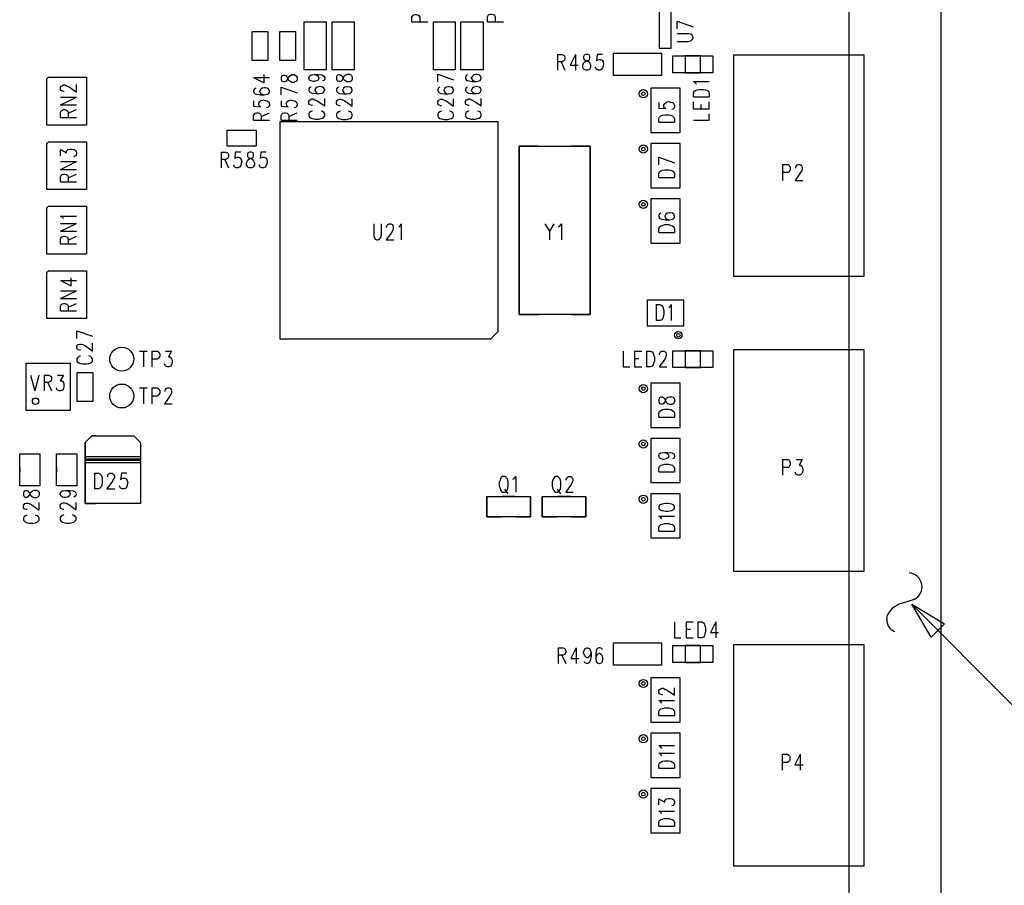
# Model space of a CAD drawing. Extents: x 11.9 to 28.1, y 10.8 to 21.2.
# Tile 20 of 33: x 19.7 to 22.3, y 15.9 to 18.2. Entities that reach past the tile are written whole.
import ezdxf

# ---------------------------------------------------------------- set-up
doc = ezdxf.new("R2010")
doc.units = 0
doc.header["$MEASUREMENT"] = 0
doc.layers.add('LAYNR1', color=2, linetype='Continuous')

msp = doc.modelspace()

# ---------------------------------------------------------------- linework, layer by layer
at = {"layer": 'LAYNR1'}
for points in [[(21.907, 14.201), (21.907, 20.701)], [(22.157, 14.201), (22.157, 20.701)], [(20.72, 18.241), (20.72, 18.254), (20.722, 18.258), (20.724, 18.26), (20.728, 18.261), (20.732, 18.261), (20.736, 18.26), (20.739, 18.258), (20.741, 18.254), (20.741, 18.241)], [(20.925, 18.241), (20.925, 18.255), (20.927, 18.259), (20.929, 18.261), (20.933, 18.262), (20.937, 18.262), (20.941, 18.261), (20.944, 18.259), (20.946, 18.255), (20.946, 18.241)], [(21.392, 18.169), (21.392, 18.283)], [(21.423, 18.283), (21.423, 18.169)], [(20.427, 18.111), (20.427, 18.241)], [(20.427, 18.241), (20.487, 18.241)], [(20.487, 18.241), (20.487, 18.111)], [(20.503, 18.111), (20.503, 18.241)], [(20.503, 18.241), (20.563, 18.241)], [(20.563, 18.241), (20.563, 18.111)], [(20.72, 18.241), (20.763, 18.241)], [(20.778, 18.111), (20.778, 18.241)], [(20.778, 18.241), (20.837, 18.241)], [(20.837, 18.241), (20.837, 18.111)], [(20.853, 18.111), (20.853, 18.241)], [(20.853, 18.241), (20.913, 18.241)], [(20.913, 18.241), (20.913, 18.111)], [(20.925, 18.241), (20.968, 18.241)], [(21.44, 18.243), (21.483, 18.228)], [(21.44, 18.222), (21.44, 18.243)], [(20.286, 18.136), (20.286, 18.215)], [(20.286, 18.215), (20.329, 18.215)], [(20.329, 18.215), (20.329, 18.136)], [(20.361, 18.136), (20.361, 18.215)], [(20.361, 18.215), (20.404, 18.215)], [(20.404, 18.215), (20.404, 18.136)], [(21.44, 18.188), (21.471, 18.188), (21.477, 18.19), (21.481, 18.193), (21.483, 18.197), (21.483, 18.2), (21.481, 18.205), (21.477, 18.208), (21.471, 18.209), (21.44, 18.209)], [(21.115, 18.153), (21.115, 18.11)], [(21.115, 18.153), (21.128, 18.153), (21.132, 18.151), (21.134, 18.149), (21.135, 18.145), (21.135, 18.141), (21.134, 18.137), (21.132, 18.135), (21.128, 18.133), (21.115, 18.133)], [(21.164, 18.153), (21.149, 18.124), (21.171, 18.124)], [(21.164, 18.153), (21.164, 18.11)], [(21.192, 18.153), (21.187, 18.151), (21.186, 18.147), (21.186, 18.143), (21.187, 18.139), (21.19, 18.137), (21.196, 18.135), (21.2, 18.133), (21.203, 18.129), (21.205, 18.124)], [(21.189, 18.133), (21.193, 18.135), (21.199, 18.137), (21.202, 18.139), (21.203, 18.143), (21.203, 18.147), (21.202, 18.151), (21.197, 18.153), (21.192, 18.153)], [(21.237, 18.153), (21.223, 18.153), (21.221, 18.135)], [(21.267, 18.096), (21.267, 18.156)], [(21.267, 18.156), (21.397, 18.156)], [(21.423, 18.169), (21.392, 18.169)], [(21.397, 18.156), (21.397, 18.096)], [(21.948, 18.151), (21.593, 18.151)], [(21.593, 18.151), (21.593, 17.551)], [(21.763, 18.151), (21.657, 18.151)], [(21.948, 18.151), (21.853, 18.151)], [(21.948, 17.551), (21.948, 18.151)], [(21.948, 17.551), (21.948, 18.151)], [(20.329, 18.136), (20.286, 18.136)], [(20.404, 18.136), (20.361, 18.136)], [(21.125, 18.133), (21.135, 18.11)], [(21.205, 18.118), (21.203, 18.114), (21.202, 18.112), (21.197, 18.11), (21.192, 18.11), (21.187, 18.112), (21.186, 18.114), (21.184, 18.118), (21.184, 18.124), (21.186, 18.129), (21.189, 18.133)], [(21.205, 18.124), (21.205, 18.118)], [(21.221, 18.135), (21.223, 18.137), (21.227, 18.139), (21.231, 18.139), (21.236, 18.137), (21.239, 18.133), (21.24, 18.126), (21.239, 18.122), (21.237, 18.116)], [(21.428, 18.103), (21.428, 18.149)], [(21.428, 18.149), (21.537, 18.149)], [(21.503, 18.149), (21.462, 18.149)], [(21.462, 18.149), (21.462, 18.103)], [(21.503, 18.103), (21.503, 18.149)], [(21.537, 18.149), (21.537, 18.103)], [(20.29, 18.09), (20.319, 18.076), (20.319, 18.098)], [(20.487, 18.111), (20.427, 18.111)], [(20.44, 18.089), (20.442, 18.094), (20.446, 18.097), (20.454, 18.098), (20.465, 18.098), (20.475, 18.097), (20.481, 18.094), (20.483, 18.089)], [(20.454, 18.098), (20.461, 18.097), (20.465, 18.094), (20.467, 18.089)], [(20.563, 18.111), (20.503, 18.111)], [(20.837, 18.111), (20.778, 18.111)], [(20.79, 18.099), (20.833, 18.084)], [(20.79, 18.078), (20.79, 18.099)], [(20.913, 18.111), (20.853, 18.111)], [(20.871, 18.097), (20.867, 18.095), (20.865, 18.091), (20.865, 18.088), (20.867, 18.083), (20.873, 18.081), (20.884, 18.079), (20.894, 18.079), (20.902, 18.081), (20.906, 18.083), (20.908, 18.088), (20.908, 18.089)], [(20.908, 18.089), (20.906, 18.094), (20.902, 18.097), (20.896, 18.098), (20.894, 18.098), (20.888, 18.097), (20.884, 18.094), (20.881, 18.089)], [(21.221, 18.112), (21.22, 18.114), (21.218, 18.118)], [(21.237, 18.116), (21.234, 18.112), (21.23, 18.11), (21.226, 18.11), (21.221, 18.112)], [(21.537, 18.103), (21.428, 18.103)], [(21.462, 18.103), (21.503, 18.103)], [(19.776, 18.052), (19.774, 18.052), (19.77, 18.053), (19.768, 18.055), (19.766, 18.058), (19.766, 18.064), (19.768, 18.067), (19.77, 18.068), (19.774, 18.07), (19.778, 18.07), (19.782, 18.068), (19.789, 18.065), (19.809, 18.05), (19.809, 18.071)], [(20.29, 18.09), (20.333, 18.09)], [(20.467, 18.089), (20.467, 18.088), (20.465, 18.083), (20.461, 18.081), (20.454, 18.079), (20.452, 18.079), (20.446, 18.081), (20.442, 18.083), (20.44, 18.088), (20.44, 18.089)], [(20.483, 18.089), (20.483, 18.086), (20.481, 18.082), (20.477, 18.081)], [(20.881, 18.089), (20.881, 18.088), (20.884, 18.083), (20.888, 18.081), (20.894, 18.079)], [(21.397, 18.096), (21.267, 18.096)], [(21.492, 18.072), (21.49, 18.075), (21.484, 18.079), (21.527, 18.079)], [(21.593, 18.096), (21.593, 18.056)], [(20.29, 18.055), (20.29, 18.052), (20.292, 18.047), (20.298, 18.045), (20.309, 18.043), (20.319, 18.043), (20.327, 18.045), (20.331, 18.047), (20.333, 18.052), (20.333, 18.053), (20.331, 18.058), (20.327, 18.061), (20.321, 18.062), (20.319, 18.062), (20.313, 18.061), (20.309, 18.058), (20.306, 18.053), (20.306, 18.052), (20.309, 18.047), (20.313, 18.045), (20.319, 18.043)], [(20.296, 18.061), (20.292, 18.059), (20.29, 18.055)], [(20.365, 18.064), (20.408, 18.049)], [(20.365, 18.043), (20.365, 18.064)], [(20.446, 18.064), (20.442, 18.063), (20.44, 18.058), (20.44, 18.055), (20.442, 18.051), (20.448, 18.048), (20.459, 18.047), (20.469, 18.047), (20.477, 18.048), (20.481, 18.051), (20.483, 18.055), (20.483, 18.057)], [(20.483, 18.057), (20.481, 18.061), (20.477, 18.064), (20.471, 18.066), (20.469, 18.066), (20.463, 18.064), (20.459, 18.061), (20.456, 18.057)], [(20.456, 18.057), (20.456, 18.055), (20.459, 18.051), (20.463, 18.048), (20.469, 18.047)], [(20.521, 18.064), (20.517, 18.062), (20.515, 18.058), (20.515, 18.055), (20.517, 18.05), (20.523, 18.047), (20.534, 18.046), (20.544, 18.046), (20.552, 18.047), (20.556, 18.05), (20.558, 18.055), (20.558, 18.056), (20.556, 18.061), (20.552, 18.064), (20.546, 18.065), (20.544, 18.065), (20.538, 18.064), (20.534, 18.061), (20.531, 18.056), (20.531, 18.055), (20.534, 18.05), (20.538, 18.047), (20.544, 18.046)], [(20.796, 18.064), (20.792, 18.062), (20.79, 18.058), (20.79, 18.055), (20.792, 18.05), (20.798, 18.047), (20.809, 18.046), (20.819, 18.046), (20.827, 18.047), (20.831, 18.05), (20.833, 18.055), (20.833, 18.056), (20.831, 18.061), (20.827, 18.064), (20.821, 18.065), (20.819, 18.065), (20.813, 18.064), (20.809, 18.061), (20.806, 18.056), (20.806, 18.055), (20.809, 18.05), (20.813, 18.047), (20.819, 18.046)], [(20.871, 18.064), (20.867, 18.063), (20.865, 18.058), (20.865, 18.055), (20.867, 18.051), (20.873, 18.048), (20.884, 18.047), (20.894, 18.047), (20.902, 18.048), (20.906, 18.051), (20.908, 18.055), (20.908, 18.057)], [(20.908, 18.057), (20.906, 18.061), (20.902, 18.064), (20.896, 18.066), (20.894, 18.066), (20.888, 18.064), (20.884, 18.061), (20.881, 18.057)], [(20.881, 18.057), (20.881, 18.055), (20.884, 18.051), (20.888, 18.048), (20.894, 18.047)], [(21.368, 18.061), (21.368, 17.941)], [(21.448, 18.061), (21.368, 18.061)], [(21.448, 17.941), (21.448, 18.061)], [(21.484, 18.038), (21.484, 18.048), (21.486, 18.053), (21.49, 18.055), (21.494, 18.057), (21.5, 18.058), (21.511, 18.058), (21.517, 18.057), (21.521, 18.055), (21.525, 18.053), (21.527, 18.048), (21.527, 18.038)], [(19.766, 18.016), (19.809, 18.037)], [(19.766, 18.037), (19.809, 18.037)], [(20.29, 18.027), (20.29, 18.012), (20.309, 18.011), (20.306, 18.012), (20.304, 18.016), (20.304, 18.021), (20.306, 18.025), (20.311, 18.028), (20.317, 18.03), (20.321, 18.028), (20.327, 18.027), (20.331, 18.024), (20.333, 18.019), (20.333, 18.015), (20.331, 18.011), (20.329, 18.009), (20.325, 18.008)], [(20.365, 18.027), (20.365, 18.012), (20.384, 18.011), (20.381, 18.012), (20.379, 18.016), (20.379, 18.021), (20.381, 18.025), (20.386, 18.028), (20.392, 18.03), (20.396, 18.028), (20.402, 18.027), (20.406, 18.024), (20.408, 18.019), (20.408, 18.015), (20.406, 18.011), (20.404, 18.009), (20.4, 18.008)], [(20.45, 18.014), (20.448, 18.014), (20.444, 18.016), (20.442, 18.017), (20.44, 18.02), (20.44, 18.026), (20.442, 18.029), (20.444, 18.03), (20.448, 18.032), (20.452, 18.032), (20.456, 18.03), (20.463, 18.027), (20.483, 18.013), (20.483, 18.033)], [(20.525, 18.013), (20.523, 18.013), (20.519, 18.015), (20.517, 18.016), (20.515, 18.019), (20.515, 18.025), (20.517, 18.028), (20.519, 18.03), (20.523, 18.031), (20.527, 18.031), (20.531, 18.03), (20.538, 18.027), (20.558, 18.012), (20.558, 18.032)], [(20.8, 18.013), (20.798, 18.013), (20.794, 18.015), (20.792, 18.016), (20.79, 18.019), (20.79, 18.025), (20.792, 18.028), (20.794, 18.03), (20.798, 18.031), (20.802, 18.031), (20.806, 18.03), (20.813, 18.027), (20.833, 18.012), (20.833, 18.032)], [(20.875, 18.014), (20.873, 18.014), (20.869, 18.016), (20.867, 18.017), (20.865, 18.02), (20.865, 18.026), (20.867, 18.029), (20.869, 18.03), (20.873, 18.032), (20.877, 18.032), (20.881, 18.03), (20.888, 18.027), (20.908, 18.013), (20.908, 18.033)], [(21.39, 18.022), (21.39, 18.007), (21.409, 18.006), (21.406, 18.007), (21.404, 18.011), (21.404, 18.016)], [(21.404, 18.016), (21.406, 18.02), (21.411, 18.023), (21.417, 18.025), (21.421, 18.023), (21.427, 18.022), (21.431, 18.019), (21.433, 18.014), (21.433, 18.01), (21.431, 18.006), (21.429, 18.004), (21.425, 18.003)], [(21.484, 18.038), (21.527, 18.038)], [(21.484, 18.005), (21.484, 18.024)], [(21.505, 18.005), (21.505, 18.017)], [(21.527, 18.005), (21.527, 18.024)], [(19.766, 18.016), (19.809, 18.016)], [(19.766, 17.982), (19.766, 17.996), (19.768, 18), (19.77, 18.002), (19.774, 18.003), (19.778, 18.003), (19.782, 18.002), (19.785, 18), (19.787, 17.996), (19.787, 17.982)], [(19.787, 17.993), (19.809, 18.003)], [(20.29, 17.974), (20.29, 17.987), (20.292, 17.991), (20.294, 17.993), (20.298, 17.994), (20.302, 17.994), (20.306, 17.993), (20.309, 17.991), (20.311, 17.987), (20.311, 17.974)], [(20.311, 17.984), (20.333, 17.994)], [(20.365, 17.974), (20.365, 17.987), (20.367, 17.991), (20.369, 17.993), (20.373, 17.994), (20.377, 17.994), (20.381, 17.993), (20.384, 17.991), (20.386, 17.987), (20.386, 17.974)], [(20.386, 17.984), (20.408, 17.994)], [(20.45, 17.999), (20.446, 17.998), (20.442, 17.995), (20.44, 17.992)], [(20.44, 17.992), (20.44, 17.986), (20.442, 17.983), (20.446, 17.98), (20.45, 17.979), (20.456, 17.977), (20.467, 17.977), (20.473, 17.979), (20.477, 17.98), (20.481, 17.983), (20.483, 17.986), (20.483, 17.992)], [(20.483, 17.992), (20.481, 17.995), (20.477, 17.998), (20.473, 17.999)], [(20.525, 17.999), (20.521, 17.997), (20.517, 17.994), (20.515, 17.991), (20.515, 17.985), (20.517, 17.982), (20.521, 17.979), (20.525, 17.978), (20.531, 17.976), (20.542, 17.976), (20.548, 17.978), (20.552, 17.979), (20.556, 17.982), (20.558, 17.985), (20.558, 17.991), (20.556, 17.994), (20.552, 17.997), (20.548, 17.999)], [(20.8, 17.999), (20.796, 17.997), (20.792, 17.994), (20.79, 17.991), (20.79, 17.985), (20.792, 17.982), (20.796, 17.979), (20.8, 17.978), (20.806, 17.976), (20.817, 17.976), (20.823, 17.978), (20.827, 17.979), (20.831, 17.982), (20.833, 17.985), (20.833, 17.991), (20.831, 17.994), (20.827, 17.997), (20.823, 17.999)], [(20.875, 17.999), (20.871, 17.998), (20.867, 17.995), (20.865, 17.992)], [(20.865, 17.992), (20.865, 17.986), (20.867, 17.983), (20.871, 17.98), (20.875, 17.979), (20.881, 17.977), (20.892, 17.977), (20.898, 17.979), (20.902, 17.98), (20.906, 17.983), (20.908, 17.986), (20.908, 17.992)], [(20.908, 17.992), (20.906, 17.995), (20.902, 17.998), (20.898, 17.999)], [(21.484, 18.005), (21.527, 18.005)], [(21.484, 17.974), (21.527, 17.974), (21.527, 17.992)], [(19.766, 17.982), (19.809, 17.982)], [(20.29, 17.974), (20.333, 17.974)], [(20.365, 17.974), (20.408, 17.974)], [(21.39, 17.969), (21.39, 17.979), (21.392, 17.983)], [(21.39, 17.969), (21.433, 17.969)], [(21.392, 17.983), (21.396, 17.986), (21.4, 17.988), (21.406, 17.989), (21.417, 17.989), (21.423, 17.988), (21.427, 17.986), (21.431, 17.983)], [(21.431, 17.983), (21.433, 17.979), (21.433, 17.969)], [(20.218, 17.947), (20.297, 17.947)], [(20.218, 17.904), (20.218, 17.947)], [(20.297, 17.947), (20.297, 17.904)], [(21.368, 17.941), (21.448, 17.941)], [(21.368, 17.911), (21.368, 17.791)], [(21.448, 17.911), (21.368, 17.911)], [(21.448, 17.791), (21.448, 17.911)], [(19.766, 17.878), (19.766, 17.895), (19.782, 17.886), (19.782, 17.89), (19.785, 17.893), (19.787, 17.895), (19.793, 17.896), (19.797, 17.896), (19.803, 17.895), (19.807, 17.892), (19.809, 17.887)], [(19.809, 17.887), (19.809, 17.883), (19.807, 17.878), (19.805, 17.877), (19.801, 17.875)], [(20.202, 17.888), (20.202, 17.845)], [(20.202, 17.888), (20.215, 17.888), (20.219, 17.886), (20.221, 17.884), (20.222, 17.88), (20.222, 17.876), (20.221, 17.872), (20.219, 17.87), (20.215, 17.868), (20.202, 17.868)], [(20.297, 17.904), (20.218, 17.904)], [(20.255, 17.888), (20.24, 17.888), (20.239, 17.87), (20.24, 17.872), (20.245, 17.874), (20.249, 17.874), (20.253, 17.872), (20.256, 17.868), (20.258, 17.861), (20.256, 17.857), (20.255, 17.851), (20.252, 17.847), (20.248, 17.845), (20.243, 17.845)], [(20.279, 17.888), (20.274, 17.886), (20.273, 17.882), (20.273, 17.878), (20.274, 17.874), (20.277, 17.872), (20.283, 17.87), (20.287, 17.868), (20.29, 17.864), (20.292, 17.859)], [(20.276, 17.868), (20.28, 17.87), (20.286, 17.872), (20.289, 17.874), (20.29, 17.878), (20.29, 17.882), (20.289, 17.886), (20.284, 17.888), (20.279, 17.888)], [(20.324, 17.888), (20.31, 17.888), (20.308, 17.87)], [(21.062, 17.904), (21.011, 17.904), (21.011, 17.447), (21.064, 17.447)], [(21.153, 17.447), (21.204, 17.447), (21.204, 17.904), (21.151, 17.904)], [(19.766, 17.841), (19.809, 17.862)], [(19.766, 17.862), (19.809, 17.862)], [(20.212, 17.868), (20.222, 17.845)], [(20.292, 17.853), (20.29, 17.849), (20.289, 17.847), (20.284, 17.845), (20.279, 17.845), (20.274, 17.847), (20.273, 17.849), (20.271, 17.853), (20.271, 17.859), (20.273, 17.864), (20.276, 17.868)], [(20.292, 17.859), (20.292, 17.853)], [(20.308, 17.87), (20.31, 17.872), (20.314, 17.874), (20.318, 17.874), (20.323, 17.872), (20.326, 17.868), (20.327, 17.861), (20.326, 17.857), (20.324, 17.851)], [(21.39, 17.874), (21.433, 17.859)], [(21.39, 17.853), (21.39, 17.874)], [(19.766, 17.841), (19.809, 17.841)], [(20.243, 17.845), (20.239, 17.847), (20.237, 17.849), (20.236, 17.853)], [(20.308, 17.847), (20.307, 17.849), (20.305, 17.853)], [(20.324, 17.851), (20.321, 17.847), (20.317, 17.845), (20.313, 17.845), (20.308, 17.847)], [(21.39, 17.819), (21.39, 17.83), (21.392, 17.834), (21.396, 17.837), (21.4, 17.839), (21.406, 17.84), (21.417, 17.84), (21.423, 17.839), (21.427, 17.837), (21.431, 17.834), (21.433, 17.83), (21.433, 17.819)], [(21.726, 17.854), (21.726, 17.811)], [(21.726, 17.854), (21.74, 17.854), (21.744, 17.852), (21.745, 17.85), (21.747, 17.846), (21.747, 17.84), (21.745, 17.836), (21.744, 17.834), (21.74, 17.832), (21.726, 17.832)], [(21.765, 17.852), (21.768, 17.854), (21.773, 17.854), (21.776, 17.852), (21.778, 17.85), (21.779, 17.846), (21.779, 17.842), (21.778, 17.838), (21.775, 17.832), (21.76, 17.811), (21.781, 17.811)], [(21.762, 17.844), (21.762, 17.846), (21.763, 17.85), (21.765, 17.852)], [(19.766, 17.807), (19.766, 17.821), (19.768, 17.825), (19.77, 17.827), (19.774, 17.828), (19.778, 17.828), (19.782, 17.827), (19.785, 17.825), (19.787, 17.821), (19.787, 17.807)], [(19.766, 17.807), (19.809, 17.807)], [(19.787, 17.818), (19.809, 17.828)], [(21.39, 17.819), (21.433, 17.819)], [(21.368, 17.791), (21.448, 17.791)], [(21.368, 17.761), (21.368, 17.641)], [(21.448, 17.761), (21.368, 17.761)], [(21.448, 17.641), (21.448, 17.761)], [(21.39, 17.716), (21.39, 17.713), (21.392, 17.708), (21.398, 17.706), (21.409, 17.704), (21.419, 17.704), (21.427, 17.706), (21.431, 17.708), (21.433, 17.713), (21.433, 17.714), (21.431, 17.719), (21.427, 17.722), (21.421, 17.723), (21.419, 17.723), (21.413, 17.722), (21.409, 17.719), (21.406, 17.714), (21.406, 17.713), (21.409, 17.708), (21.413, 17.706), (21.419, 17.704)], [(19.774, 17.707), (19.772, 17.71), (19.766, 17.714), (19.809, 17.714)], [(21.396, 17.722), (21.392, 17.72), (21.39, 17.716)], [(19.766, 17.673), (19.809, 17.694)], [(19.766, 17.694), (19.809, 17.694)], [(19.766, 17.673), (19.809, 17.673)], [(20.616, 17.693), (20.616, 17.662)], [(20.632, 17.652), (20.635, 17.656), (20.637, 17.662), (20.637, 17.693)], [(20.665, 17.671), (20.65, 17.65), (20.671, 17.65)], [(20.651, 17.683), (20.651, 17.685), (20.653, 17.689), (20.654, 17.691), (20.657, 17.693), (20.663, 17.693), (20.666, 17.691), (20.668, 17.689), (20.669, 17.685), (20.669, 17.681), (20.668, 17.677), (20.665, 17.671)], [(20.684, 17.685), (20.687, 17.687), (20.691, 17.693), (20.691, 17.65)], [(21.081, 17.693), (21.093, 17.673), (21.093, 17.65)], [(21.105, 17.693), (21.093, 17.673)], [(21.118, 17.685), (21.121, 17.687), (21.126, 17.693), (21.126, 17.65)], [(21.39, 17.67), (21.39, 17.68), (21.392, 17.685), (21.396, 17.688), (21.4, 17.689), (21.406, 17.691), (21.417, 17.691), (21.423, 17.689), (21.427, 17.688), (21.431, 17.685), (21.433, 17.68), (21.433, 17.67)], [(21.39, 17.67), (21.433, 17.67)], [(19.766, 17.639), (19.766, 17.652), (19.768, 17.657), (19.77, 17.658), (19.774, 17.66), (19.778, 17.66), (19.782, 17.658), (19.785, 17.657), (19.787, 17.652), (19.787, 17.639)], [(19.787, 17.649), (19.809, 17.66)], [(20.616, 17.662), (20.617, 17.656), (20.62, 17.652), (20.625, 17.65), (20.628, 17.65), (20.632, 17.652)], [(21.593, 17.666), (21.593, 17.611)], [(19.766, 17.639), (19.809, 17.639)], [(21.368, 17.641), (21.448, 17.641)], [(19.766, 17.539), (19.795, 17.525), (19.795, 17.547)], [(19.766, 17.539), (19.809, 17.539)], [(21.593, 17.551), (21.948, 17.551)], [(21.657, 17.551), (21.763, 17.551)], [(21.853, 17.551), (21.948, 17.551)], [(19.766, 17.491), (19.809, 17.511)], [(19.766, 17.511), (19.809, 17.511)], [(19.766, 17.491), (19.809, 17.491)], [(21.458, 17.486), (21.358, 17.486)], [(21.358, 17.486), (21.358, 17.416)], [(21.458, 17.416), (21.458, 17.486)], [(19.766, 17.457), (19.766, 17.47), (19.768, 17.474), (19.77, 17.476), (19.774, 17.477), (19.778, 17.477), (19.782, 17.476), (19.785, 17.474), (19.787, 17.47), (19.787, 17.457)], [(19.766, 17.457), (19.809, 17.457)], [(19.787, 17.467), (19.809, 17.477)], [(21.383, 17.474), (21.383, 17.431)], [(21.383, 17.474), (21.393, 17.474), (21.398, 17.472), (21.401, 17.468), (21.402, 17.464), (21.404, 17.458), (21.404, 17.447), (21.402, 17.441), (21.401, 17.437), (21.398, 17.433), (21.393, 17.431), (21.383, 17.431)], [(21.417, 17.466), (21.42, 17.468), (21.424, 17.474), (21.424, 17.431)], [(19.81, 17.403), (19.853, 17.388)], [(19.81, 17.382), (19.81, 17.403)], [(21.358, 17.416), (21.458, 17.416)], [(19.82, 17.35), (19.818, 17.35), (19.814, 17.351), (19.812, 17.353), (19.81, 17.355), (19.81, 17.361), (19.812, 17.364), (19.814, 17.366), (19.818, 17.367), (19.822, 17.367), (19.826, 17.366), (19.833, 17.363), (19.853, 17.348), (19.853, 17.369)], [(19.98, 17.348), (20.001, 17.348)], [(19.991, 17.348), (19.991, 17.305)], [(20.014, 17.348), (20.014, 17.305)], [(20.014, 17.348), (20.028, 17.348), (20.032, 17.346), (20.033, 17.344), (20.035, 17.34), (20.035, 17.334), (20.033, 17.33), (20.032, 17.328), (20.028, 17.326), (20.014, 17.326)], [(20.051, 17.348), (20.067, 17.348), (20.059, 17.332), (20.063, 17.332), (20.066, 17.33), (20.067, 17.328), (20.069, 17.321), (20.069, 17.317), (20.067, 17.311), (20.064, 17.307), (20.06, 17.305), (20.056, 17.305), (20.051, 17.307), (20.05, 17.309), (20.048, 17.313)], [(21.293, 17.348), (21.293, 17.305), (21.311, 17.305)], [(21.324, 17.348), (21.324, 17.305)], [(21.324, 17.348), (21.344, 17.348)], [(21.357, 17.348), (21.357, 17.305)], [(21.357, 17.348), (21.367, 17.348), (21.372, 17.346), (21.375, 17.342), (21.376, 17.338), (21.378, 17.332), (21.378, 17.321), (21.376, 17.315), (21.375, 17.311), (21.372, 17.307), (21.367, 17.305), (21.357, 17.305)], [(21.392, 17.338), (21.392, 17.34), (21.394, 17.344), (21.395, 17.346), (21.398, 17.348), (21.404, 17.348), (21.407, 17.346), (21.409, 17.344), (21.41, 17.34), (21.41, 17.336), (21.409, 17.332), (21.406, 17.326), (21.391, 17.305), (21.412, 17.305)], [(21.428, 17.303), (21.428, 17.349)], [(21.428, 17.349), (21.537, 17.349)], [(21.503, 17.349), (21.462, 17.349)], [(21.462, 17.349), (21.462, 17.303)], [(21.503, 17.303), (21.503, 17.349)], [(21.537, 17.349), (21.537, 17.303)], [(21.948, 17.351), (21.593, 17.351)], [(21.593, 17.351), (21.593, 16.751)], [(21.763, 17.351), (21.657, 17.351)], [(21.948, 17.351), (21.853, 17.351)], [(21.948, 16.751), (21.948, 17.351)], [(21.948, 16.751), (21.948, 17.351)], [(19.82, 17.335), (19.816, 17.333), (19.812, 17.33), (19.81, 17.327), (19.81, 17.321), (19.812, 17.319), (19.816, 17.316), (19.82, 17.314), (19.826, 17.313), (19.837, 17.313), (19.843, 17.314), (19.847, 17.316), (19.851, 17.319), (19.853, 17.321), (19.853, 17.327), (19.851, 17.33), (19.847, 17.333), (19.843, 17.335)], [(21.324, 17.328), (21.336, 17.328)], [(19.673, 17.315), (19.792, 17.315)], [(19.673, 17.187), (19.673, 17.315)], [(19.792, 17.315), (19.792, 17.187)], [(21.324, 17.305), (21.344, 17.305)], [(21.537, 17.303), (21.428, 17.303)], [(21.462, 17.303), (21.503, 17.303)], [(21.593, 17.296), (21.593, 17.256)], [(19.684, 17.283), (19.696, 17.24)], [(19.707, 17.283), (19.696, 17.24)], [(19.721, 17.283), (19.721, 17.24)], [(19.721, 17.283), (19.734, 17.283), (19.738, 17.281), (19.74, 17.279), (19.741, 17.275), (19.741, 17.271), (19.74, 17.267), (19.738, 17.265), (19.734, 17.263), (19.721, 17.263)], [(19.758, 17.283), (19.774, 17.283), (19.765, 17.267), (19.769, 17.267), (19.772, 17.265), (19.774, 17.263), (19.775, 17.256), (19.775, 17.252), (19.774, 17.246), (19.771, 17.242), (19.766, 17.24), (19.762, 17.24), (19.758, 17.242), (19.756, 17.244), (19.755, 17.248)], [(19.811, 17.211), (19.811, 17.29)], [(19.811, 17.29), (19.854, 17.29)], [(19.854, 17.29), (19.854, 17.211)], [(19.731, 17.263), (19.741, 17.24)], [(19.98, 17.248), (20.001, 17.248)], [(19.991, 17.248), (19.991, 17.205)], [(20.014, 17.248), (20.014, 17.205)], [(20.014, 17.248), (20.028, 17.248), (20.032, 17.246), (20.033, 17.244), (20.035, 17.24), (20.035, 17.234), (20.033, 17.23), (20.032, 17.228), (20.028, 17.226), (20.014, 17.226)], [(20.05, 17.238), (20.05, 17.24), (20.051, 17.244), (20.053, 17.246), (20.056, 17.248), (20.061, 17.248), (20.064, 17.246), (20.066, 17.244), (20.067, 17.24), (20.067, 17.236), (20.066, 17.232), (20.063, 17.226), (20.048, 17.205), (20.069, 17.205)], [(21.368, 17.261), (21.368, 17.141)], [(21.448, 17.261), (21.368, 17.261)], [(21.448, 17.141), (21.448, 17.261)], [(19.854, 17.211), (19.811, 17.211)], [(21.39, 17.169), (21.39, 17.18), (21.392, 17.184), (21.396, 17.187), (21.4, 17.189), (21.406, 17.19), (21.417, 17.19), (21.423, 17.189), (21.427, 17.187), (21.431, 17.184), (21.433, 17.18), (21.433, 17.169)], [(19.792, 17.187), (19.673, 17.187)], [(21.39, 17.169), (21.433, 17.169)], [(21.368, 17.141), (21.448, 17.141)], [(19.851, 17.118), (19.833, 17.1)], [(19.833, 17.1), (19.851, 17.118)], [(19.861, 17.118), (19.851, 17.118)], [(19.851, 17.118), (19.965, 17.118)], [(19.955, 17.118), (19.965, 17.118)], [(19.965, 17.118), (19.983, 17.1)], [(19.965, 17.118), (19.983, 17.1)], [(21.368, 17.111), (21.368, 16.991)], [(21.448, 17.111), (21.368, 17.111)], [(21.448, 16.991), (21.448, 17.111)], [(19.833, 17.1), (19.833, 16.934)], [(19.833, 16.934), (19.833, 17.1)], [(19.983, 17.1), (19.983, 16.934)], [(19.983, 17.1), (19.983, 16.934)], [(19.655, 16.982), (19.655, 17.069)], [(19.655, 17.069), (19.71, 17.069)], [(19.71, 17.069), (19.71, 16.982)], [(19.755, 16.982), (19.755, 17.069)], [(19.755, 17.069), (19.81, 17.069)], [(19.81, 17.069), (19.81, 16.982)], [(19.983, 17.061), (19.833, 17.061)], [(19.833, 17.061), (19.833, 17.056)], [(19.833, 17.056), (19.983, 17.056)], [(19.983, 17.056), (19.983, 17.051)], [(21.404, 17.073), (21.411, 17.072), (21.415, 17.069), (21.417, 17.064), (21.417, 17.063), (21.415, 17.058), (21.411, 17.056), (21.404, 17.054), (21.402, 17.054), (21.396, 17.056), (21.392, 17.058), (21.39, 17.063), (21.39, 17.064), (21.392, 17.069), (21.396, 17.072), (21.404, 17.073), (21.415, 17.073), (21.425, 17.072), (21.431, 17.069), (21.433, 17.064), (21.433, 17.061), (21.431, 17.057), (21.427, 17.056)], [(21.726, 17.054), (21.726, 17.011)], [(21.726, 17.054), (21.74, 17.054), (21.744, 17.052), (21.745, 17.05), (21.747, 17.046), (21.747, 17.04), (21.745, 17.036), (21.744, 17.034), (21.74, 17.032), (21.726, 17.032)], [(21.763, 17.054), (21.779, 17.054), (21.771, 17.038), (21.775, 17.038), (21.778, 17.036), (21.779, 17.034), (21.781, 17.027)], [(19.655, 17.033), (19.655, 17.019)], [(19.71, 17.033), (19.71, 17.019)], [(19.755, 17.033), (19.755, 17.019)], [(19.81, 17.033), (19.81, 17.019)], [(19.983, 17.051), (19.833, 17.051)], [(19.833, 17.051), (19.833, 17.046)], [(19.833, 17.046), (19.983, 17.046)], [(21.39, 17.02), (21.39, 17.03), (21.392, 17.035), (21.396, 17.038), (21.4, 17.039), (21.406, 17.041), (21.417, 17.041), (21.423, 17.039), (21.427, 17.038), (21.431, 17.035), (21.433, 17.03), (21.433, 17.02)], [(19.858, 17.017), (19.858, 16.974)], [(19.858, 17.017), (19.869, 17.017), (19.873, 17.015), (19.876, 17.011), (19.878, 17.007), (19.879, 17.001), (19.879, 16.99), (19.878, 16.984), (19.876, 16.98), (19.873, 16.976), (19.869, 16.974), (19.858, 16.974)], [(19.894, 17.007), (19.894, 17.009), (19.895, 17.013), (19.897, 17.015), (19.9, 17.017), (19.906, 17.017), (19.909, 17.015), (19.91, 17.013), (19.912, 17.009), (19.912, 17.005), (19.91, 17.001), (19.907, 16.995), (19.892, 16.974), (19.913, 16.974)], [(19.931, 17.017), (19.929, 16.999), (19.931, 17.001)], [(19.946, 17.017), (19.931, 17.017)], [(19.931, 17.001), (19.935, 17.003), (19.94, 17.003), (19.944, 17.001), (19.947, 16.997)], [(20.994, 17), (20.997, 17.002), (21.002, 17.008), (21.002, 16.965)], [(21.11, 17.008), (21.107, 17.006), (21.104, 17.002), (21.102, 16.998), (21.101, 16.992), (21.101, 16.981), (21.102, 16.975), (21.104, 16.971), (21.107, 16.967), (21.11, 16.965), (21.116, 16.965), (21.118, 16.967), (21.121, 16.971), (21.123, 16.975), (21.124, 16.981)], [(21.124, 16.992), (21.123, 16.998), (21.121, 17.002), (21.118, 17.006), (21.116, 17.008), (21.11, 17.008)], [(21.139, 16.998), (21.139, 17), (21.141, 17.004)], [(21.141, 17.004), (21.142, 17.006), (21.145, 17.008), (21.151, 17.008), (21.154, 17.006), (21.155, 17.004), (21.157, 17)], [(21.39, 17.02), (21.433, 17.02)], [(21.781, 17.023), (21.779, 17.017), (21.776, 17.013), (21.772, 17.011), (21.768, 17.011), (21.763, 17.013), (21.762, 17.015), (21.76, 17.019)], [(21.781, 17.027), (21.781, 17.023)], [(19.71, 16.982), (19.655, 16.982)], [(19.81, 16.982), (19.755, 16.982)], [(19.947, 16.986), (19.946, 16.98), (19.943, 16.976), (19.938, 16.974), (19.934, 16.974), (19.929, 16.976), (19.928, 16.978), (19.926, 16.982)], [(19.947, 16.997), (19.949, 16.99), (19.947, 16.986)], [(21.124, 16.981), (21.124, 16.992)], [(21.157, 16.996), (21.155, 16.992), (21.152, 16.986), (21.138, 16.965), (21.158, 16.965)], [(21.157, 17), (21.157, 16.996)], [(21.368, 16.991), (21.448, 16.991)], [(19.765, 16.961), (19.767, 16.966), (19.771, 16.969), (19.779, 16.97), (19.79, 16.97), (19.8, 16.969), (19.806, 16.966), (19.808, 16.961)], [(19.792, 16.961), (19.792, 16.96), (19.79, 16.955), (19.786, 16.952), (19.779, 16.951), (19.777, 16.951), (19.771, 16.952), (19.767, 16.955), (19.765, 16.96), (19.765, 16.961)], [(19.779, 16.97), (19.786, 16.969), (19.79, 16.966), (19.792, 16.961)], [(19.808, 16.961), (19.808, 16.958), (19.806, 16.954), (19.802, 16.952)], [(20.923, 16.953), (20.923, 16.898), (20.963, 16.898)], [(21, 16.953), (20.965, 16.953)], [(20.971, 16.973), (20.98, 16.961)], [(21.002, 16.898), (21.042, 16.898), (21.042, 16.953)], [(21.073, 16.953), (21.073, 16.898), (21.113, 16.898)], [(21.114, 16.973), (21.123, 16.961)], [(21.15, 16.953), (21.115, 16.953)], [(21.152, 16.898), (21.192, 16.898), (21.192, 16.953)], [(21.368, 16.961), (21.368, 16.841)], [(21.448, 16.961), (21.368, 16.961)], [(21.448, 16.841), (21.448, 16.961)], [(19.675, 16.918), (19.673, 16.918), (19.669, 16.919), (19.667, 16.92), (19.665, 16.923), (19.665, 16.929), (19.667, 16.932), (19.669, 16.934), (19.673, 16.935), (19.677, 16.935), (19.681, 16.934), (19.688, 16.931), (19.708, 16.916), (19.708, 16.937)], [(19.775, 16.918), (19.773, 16.918), (19.769, 16.92), (19.767, 16.921), (19.765, 16.924), (19.765, 16.93), (19.767, 16.933), (19.769, 16.935), (19.773, 16.936), (19.777, 16.936), (19.781, 16.935), (19.788, 16.932), (19.808, 16.917), (19.808, 16.937)], [(19.833, 16.934), (19.861, 16.934)], [(19.983, 16.934), (19.833, 16.934)], [(19.983, 16.934), (19.955, 16.934)], [(19.675, 16.903), (19.671, 16.901), (19.667, 16.898), (19.665, 16.895), (19.665, 16.889), (19.667, 16.887), (19.671, 16.884), (19.675, 16.882), (19.681, 16.881), (19.692, 16.881), (19.698, 16.882), (19.702, 16.884), (19.706, 16.887), (19.708, 16.889), (19.708, 16.895), (19.706, 16.898), (19.702, 16.901), (19.698, 16.903)], [(19.775, 16.904), (19.771, 16.902), (19.767, 16.899), (19.765, 16.896)], [(19.765, 16.896), (19.765, 16.89), (19.767, 16.887), (19.771, 16.884), (19.775, 16.883), (19.781, 16.881), (19.792, 16.881), (19.798, 16.883), (19.802, 16.884), (19.806, 16.887), (19.808, 16.89), (19.808, 16.896)], [(19.808, 16.896), (19.806, 16.899), (19.802, 16.902), (19.798, 16.904)], [(21.398, 16.893), (21.396, 16.896), (21.39, 16.9), (21.433, 16.9)], [(21.39, 16.859), (21.39, 16.869), (21.392, 16.874), (21.396, 16.877), (21.4, 16.878), (21.406, 16.88), (21.417, 16.88), (21.423, 16.878), (21.427, 16.877), (21.431, 16.874), (21.433, 16.869), (21.433, 16.859)], [(21.368, 16.841), (21.448, 16.841)], [(21.39, 16.859), (21.433, 16.859)], [(21.593, 16.866), (21.593, 16.811)], [(21.593, 16.751), (21.948, 16.751)], [(21.657, 16.751), (21.763, 16.751)], [(21.853, 16.751), (21.948, 16.751)], [(22.083, 16.674), (22.049, 16.663)], [(22.077, 16.661), (22.888, 15.848)], [(21.433, 16.613), (21.433, 16.57), (21.45, 16.57)], [(21.464, 16.613), (21.464, 16.57)], [(21.464, 16.613), (21.483, 16.613)], [(21.496, 16.613), (21.496, 16.57)], [(21.496, 16.613), (21.507, 16.613), (21.511, 16.611), (21.514, 16.607), (21.515, 16.603), (21.517, 16.597), (21.517, 16.586), (21.515, 16.58), (21.514, 16.576), (21.511, 16.572), (21.507, 16.57), (21.496, 16.57)], [(21.545, 16.613), (21.53, 16.584), (21.552, 16.584)], [(21.545, 16.613), (21.545, 16.57)], [(21.464, 16.593), (21.476, 16.593)], [(21.267, 16.496), (21.267, 16.556)], [(21.267, 16.556), (21.397, 16.556)], [(21.397, 16.556), (21.397, 16.496)], [(21.428, 16.503), (21.428, 16.549)], [(21.428, 16.549), (21.537, 16.549)], [(21.503, 16.549), (21.462, 16.549)], [(21.462, 16.549), (21.462, 16.503)], [(21.464, 16.57), (21.483, 16.57)], [(21.503, 16.503), (21.503, 16.549)], [(21.537, 16.549), (21.537, 16.503)], [(21.948, 16.551), (21.593, 16.551)], [(21.593, 16.551), (21.593, 15.951)], [(21.763, 16.551), (21.657, 16.551)], [(21.948, 16.551), (21.853, 16.551)], [(21.948, 15.951), (21.948, 16.551)], [(21.948, 15.951), (21.948, 16.551)], [(21.117, 16.543), (21.117, 16.5)], [(21.117, 16.543), (21.13, 16.543), (21.135, 16.541), (21.136, 16.539), (21.138, 16.535), (21.138, 16.531), (21.136, 16.527), (21.135, 16.525), (21.13, 16.523), (21.117, 16.523)], [(21.127, 16.523), (21.138, 16.5)], [(21.166, 16.543), (21.151, 16.514), (21.173, 16.514)], [(21.166, 16.543), (21.166, 16.5)], [(21.206, 16.529), (21.204, 16.523), (21.201, 16.519), (21.197, 16.516), (21.195, 16.516), (21.191, 16.519), (21.188, 16.523), (21.186, 16.529), (21.186, 16.531), (21.188, 16.537), (21.191, 16.541), (21.195, 16.543), (21.197, 16.543), (21.201, 16.541), (21.204, 16.537), (21.206, 16.529), (21.206, 16.519), (21.204, 16.508), (21.201, 16.502), (21.197, 16.5), (21.194, 16.5), (21.189, 16.502), (21.188, 16.506)], [(21.237, 16.537), (21.235, 16.541), (21.231, 16.543), (21.228, 16.543), (21.223, 16.541), (21.22, 16.535), (21.219, 16.525), (21.219, 16.514), (21.22, 16.506), (21.223, 16.502), (21.228, 16.5), (21.229, 16.5), (21.234, 16.502), (21.237, 16.506), (21.238, 16.512), (21.238, 16.514), (21.237, 16.521), (21.234, 16.525), (21.229, 16.527), (21.228, 16.527), (21.223, 16.525), (21.22, 16.521), (21.219, 16.514)], [(21.397, 16.496), (21.267, 16.496)], [(21.537, 16.503), (21.428, 16.503)], [(21.462, 16.503), (21.503, 16.503)], [(21.593, 16.496), (21.593, 16.456)], [(21.368, 16.461), (21.368, 16.341)], [(21.448, 16.461), (21.368, 16.461)], [(21.448, 16.341), (21.448, 16.461)], [(21.4, 16.415), (21.398, 16.415), (21.394, 16.417), (21.392, 16.418), (21.39, 16.421), (21.39, 16.427), (21.392, 16.43), (21.394, 16.431), (21.398, 16.433), (21.402, 16.433), (21.406, 16.431), (21.413, 16.428), (21.433, 16.414), (21.433, 16.434)], [(21.398, 16.393), (21.396, 16.396), (21.39, 16.4), (21.433, 16.4)], [(21.39, 16.359), (21.39, 16.369), (21.392, 16.374), (21.396, 16.377), (21.4, 16.378), (21.406, 16.38), (21.417, 16.38), (21.423, 16.378), (21.427, 16.377), (21.431, 16.374), (21.433, 16.369), (21.433, 16.359)], [(21.39, 16.359), (21.433, 16.359)], [(21.368, 16.341), (21.448, 16.341)], [(21.368, 16.311), (21.368, 16.191)], [(21.448, 16.311), (21.368, 16.311)], [(21.448, 16.191), (21.448, 16.311)], [(21.398, 16.27), (21.396, 16.273), (21.39, 16.278), (21.433, 16.278)], [(21.398, 16.25), (21.396, 16.253), (21.39, 16.257), (21.433, 16.257)], [(21.725, 16.254), (21.725, 16.211)], [(21.725, 16.254), (21.739, 16.254), (21.743, 16.252), (21.745, 16.25), (21.746, 16.246), (21.746, 16.24), (21.745, 16.236), (21.743, 16.234), (21.739, 16.232), (21.725, 16.232)], [(21.774, 16.254), (21.759, 16.225), (21.782, 16.225)], [(21.774, 16.254), (21.774, 16.211)], [(21.39, 16.216), (21.39, 16.226), (21.392, 16.23), (21.396, 16.233)], [(21.396, 16.233), (21.4, 16.235), (21.406, 16.236), (21.417, 16.236), (21.423, 16.235), (21.427, 16.233)], [(21.427, 16.233), (21.431, 16.23), (21.433, 16.226), (21.433, 16.216)], [(21.39, 16.216), (21.433, 16.216)], [(21.368, 16.191), (21.448, 16.191)], [(21.368, 16.161), (21.368, 16.041)], [(21.448, 16.161), (21.368, 16.161)], [(21.448, 16.041), (21.448, 16.161)], [(21.39, 16.117), (21.39, 16.133), (21.406, 16.124), (21.406, 16.128), (21.409, 16.131), (21.411, 16.133), (21.417, 16.134), (21.421, 16.134), (21.427, 16.133), (21.431, 16.13), (21.433, 16.125), (21.433, 16.121), (21.431, 16.117), (21.429, 16.115), (21.425, 16.114)], [(21.398, 16.093), (21.396, 16.096), (21.39, 16.1), (21.433, 16.1)], [(21.39, 16.059), (21.39, 16.069), (21.392, 16.074), (21.396, 16.077), (21.4, 16.078), (21.406, 16.08), (21.417, 16.08), (21.423, 16.078), (21.427, 16.077), (21.431, 16.074), (21.433, 16.069), (21.433, 16.059)], [(21.593, 16.066), (21.593, 16.011)], [(21.368, 16.041), (21.448, 16.041)], [(21.39, 16.059), (21.433, 16.059)], [(21.593, 15.951), (21.948, 15.951)], [(21.657, 15.951), (21.763, 15.951)], [(21.853, 15.951), (21.948, 15.951)]]:
    msp.add_lwpolyline(points, dxfattribs=at)
for points in [[(20.365, 18.084), (20.367, 18.08), (20.371, 18.079), (20.375, 18.079), (20.379, 18.08), (20.381, 18.083), (20.384, 18.089), (20.386, 18.093), (20.39, 18.096), (20.394, 18.098), (20.4, 18.098), (20.404, 18.096), (20.406, 18.095), (20.408, 18.09), (20.408, 18.084), (20.406, 18.08), (20.404, 18.079), (20.4, 18.077), (20.394, 18.077), (20.39, 18.079), (20.386, 18.081), (20.384, 18.086), (20.381, 18.092), (20.379, 18.095), (20.375, 18.096), (20.371, 18.096), (20.367, 18.095), (20.365, 18.09), (20.365, 18.084)], [(20.515, 18.086), (20.517, 18.081), (20.521, 18.08), (20.525, 18.08), (20.529, 18.081), (20.531, 18.084), (20.534, 18.09), (20.536, 18.095), (20.54, 18.097), (20.544, 18.099), (20.55, 18.099), (20.554, 18.097), (20.556, 18.096), (20.558, 18.092), (20.558, 18.086), (20.556, 18.081), (20.554, 18.08), (20.55, 18.078), (20.544, 18.078), (20.54, 18.08), (20.536, 18.083), (20.534, 18.087), (20.531, 18.093), (20.529, 18.096), (20.525, 18.097), (20.521, 18.097), (20.517, 18.096), (20.515, 18.092), (20.515, 18.086)], [(19.729, 17.961), (19.729, 18.087), (19.733, 18.091), (19.836, 18.091), (19.836, 17.961), (19.729, 17.961)], [(20.953, 17.4), (20.933, 17.38), (20.362, 17.38), (20.362, 17.971), (20.953, 17.971), (20.953, 17.4)], [(19.729, 17.786), (19.729, 17.912), (19.733, 17.916), (19.836, 17.916), (19.836, 17.786), (19.729, 17.786)], [(21.011, 17.904), (21.204, 17.904), (21.204, 17.447), (21.011, 17.447), (21.011, 17.904)], [(19.729, 17.611), (19.729, 17.737), (19.733, 17.741), (19.836, 17.741), (19.836, 17.611), (19.729, 17.611)], [(19.729, 17.436), (19.729, 17.562), (19.733, 17.566), (19.836, 17.566), (19.836, 17.436), (19.729, 17.436)], [(21.39, 17.211), (21.392, 17.206), (21.396, 17.205), (21.4, 17.205), (21.404, 17.206), (21.406, 17.209), (21.409, 17.215), (21.411, 17.22), (21.415, 17.223), (21.419, 17.224), (21.425, 17.224), (21.429, 17.223), (21.431, 17.221), (21.433, 17.217), (21.433, 17.211), (21.431, 17.206), (21.429, 17.205), (21.425, 17.203), (21.419, 17.203), (21.415, 17.205), (21.411, 17.208), (21.409, 17.212), (21.406, 17.218), (21.404, 17.221), (21.4, 17.223), (21.396, 17.223), (21.392, 17.221), (21.39, 17.217), (21.39, 17.211)], [(20.966, 17.008), (20.963, 17.006), (20.96, 17.002), (20.959, 16.998), (20.957, 16.992), (20.957, 16.981), (20.959, 16.975), (20.96, 16.971), (20.963, 16.967), (20.966, 16.965), (20.972, 16.965), (20.975, 16.967), (20.978, 16.971), (20.98, 16.975), (20.981, 16.981), (20.981, 16.992), (20.98, 16.998), (20.978, 17.002), (20.975, 17.006), (20.972, 17.008), (20.966, 17.008)], [(19.665, 16.957), (19.667, 16.953), (19.671, 16.952), (19.675, 16.952), (19.679, 16.953), (19.681, 16.956), (19.684, 16.962), (19.686, 16.966), (19.69, 16.969), (19.694, 16.971), (19.7, 16.971), (19.704, 16.969), (19.706, 16.968), (19.708, 16.963), (19.708, 16.957), (19.706, 16.953), (19.704, 16.952), (19.7, 16.95), (19.694, 16.95), (19.69, 16.952), (19.686, 16.954), (19.684, 16.959), (19.681, 16.965), (19.679, 16.968), (19.675, 16.969), (19.671, 16.969), (19.667, 16.968), (19.665, 16.963), (19.665, 16.957)], [(20.923, 16.953), (21.042, 16.953), (21.042, 16.898), (20.923, 16.898), (20.923, 16.953)], [(21.073, 16.953), (21.192, 16.953), (21.192, 16.898), (21.073, 16.898), (21.073, 16.953)], [(21.39, 16.923), (21.392, 16.918), (21.398, 16.915), (21.409, 16.914), (21.415, 16.914), (21.425, 16.915), (21.431, 16.918), (21.433, 16.923), (21.433, 16.925), (21.431, 16.93), (21.425, 16.933), (21.415, 16.934), (21.409, 16.934), (21.398, 16.933), (21.392, 16.93), (21.39, 16.925), (21.39, 16.923)], [(22.077, 16.661), (22.166, 16.608), (22.129, 16.572), (22.077, 16.661)]]:
    msp.add_lwpolyline(points, close=True, dxfattribs=at)
for points in [[(22.083, 16.674, 0.767278), (22.07, 16.746)], [(22.049, 16.663, 0.155346), (22.02, 16.645)], [(22.02, 16.645, 0.171796), (22.008, 16.621)], [(22.009, 16.621, 0.320955), (22.03, 16.587)]]:
    msp.add_lwpolyline(points, format="xyb", dxfattribs=at)
for centre, radius in [((21.348, 18.046), 0.0112), ((21.348, 18.046), 0.005), ((21.348, 17.896), 0.0112), ((21.348, 17.896), 0.005), ((21.348, 17.746), 0.0112), ((21.348, 17.746), 0.005), ((21.443, 17.391), 0.01), ((21.443, 17.391), 0.005), ((19.932, 17.326), 0.0325), ((19.932, 17.226), 0.0325), ((21.348, 17.246), 0.0112), ((21.348, 17.246), 0.005), ((19.698, 17.212), 0.0086), ((21.348, 17.096), 0.0112), ((21.348, 17.096), 0.005), ((21.348, 16.946), 0.0112), ((21.348, 16.946), 0.005), ((21.348, 16.446), 0.0112), ((21.348, 16.446), 0.005), ((21.348, 16.296), 0.0112), ((21.348, 16.296), 0.005), ((21.348, 16.146), 0.0112), ((21.348, 16.146), 0.005)]:
    msp.add_circle(centre, radius, dxfattribs=at)

doc.saveas('drawing.dxf')
